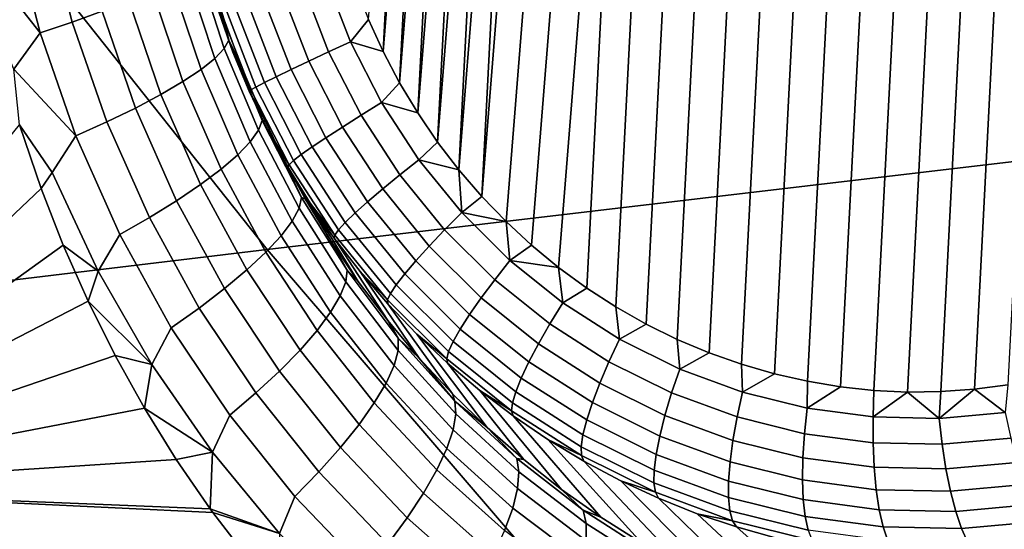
# Model space of a CAD drawing. Header units: metres. Extents: x -240 to 45, y -77 to 27.
# Tile 72 of 256: x -218.243 to -217.189, y -13.904 to -13.359. Entities that reach past the tile are written whole.
import ezdxf

# ---------------------------------------------------------------- set-up
doc = ezdxf.new("R2010")
doc.units = ezdxf.units.M
doc.layers.add('solid_102011X2', color=7, linetype='CONTINUOUS')

msp = doc.modelspace()

# ---------------------------------------------------------------- linework, layer by layer
at = {"layer": 'solid_102011X2'}
for points in [[(-217.435211, -13.73772, 271.437317), (-217.370026, -12.472116, 271.306641), (-217.334045, -12.469593, 271.29718), (-217.399765, -13.745761, 271.428955)], [(-217.399765, -13.745761, 271.428955), (-217.334045, -12.469593, 271.29718), (-217.298233, -12.469189, 271.287964), (-217.364273, -13.751673, 271.42038)], [(-217.298233, -12.469189, 271.287964), (-217.262527, -12.470911, 271.278961), (-217.328659, -13.755458, 271.411591), (-217.364273, -13.751673, 271.42038)], [(-217.505005, -13.715271, 271.453186), (-217.441589, -12.483645, 271.325989), (-217.405899, -12.476795, 271.316254), (-217.470306, -13.727558, 271.445404)], [(-217.470306, -13.727558, 271.445404), (-217.405899, -12.476795, 271.316254), (-217.370026, -12.472116, 271.306641), (-217.435211, -13.73772, 271.437317)], [(-217.262527, -12.470911, 271.278961), (-217.226913, -12.474697, 271.270172), (-217.292953, -13.757181, 271.402618), (-217.328659, -13.755458, 271.411591)], [(-217.191422, -12.480609, 271.261627), (-217.257141, -13.756777, 271.393402), (-217.292953, -13.757181, 271.402618), (-217.226913, -12.474697, 271.270172)], [(-217.155975, -12.48865, 271.253265), (-217.221161, -13.754253, 271.383942), (-217.257141, -13.756777, 271.393402), (-217.191422, -12.480609, 271.261627)], [(-217.539032, -13.700927, 271.460602), (-217.476807, -12.492641, 271.335846), (-217.441589, -12.483645, 271.325989), (-217.505005, -13.715271, 271.453186)], [(-217.12088, -12.498811, 271.245178), (-217.185287, -13.749575, 271.374329), (-217.221161, -13.754253, 271.383942), (-217.155975, -12.48865, 271.253265)], [(-217.572342, -13.684532, 271.467682), (-217.511536, -12.503782, 271.345734), (-217.476807, -12.492641, 271.335846), (-217.539032, -13.700927, 271.460602)], [(-217.60466, -13.666211, 271.474304), (-217.545486, -12.516987, 271.355621), (-217.511536, -12.503782, 271.345734), (-217.572342, -13.684532, 271.467682)], [(-217.635956, -13.645981, 271.480499), (-217.578613, -12.532241, 271.365509), (-217.545486, -12.516987, 271.355621), (-217.60466, -13.666211, 271.474304)], [(-217.694824, -13.600272, 271.491455), (-217.610687, -12.54943, 271.375275), (-217.578613, -12.532241, 271.365509), (-217.666016, -13.623994, 271.486237)], [(-217.635956, -13.645981, 271.480499), (-217.666016, -13.623994, 271.486237), (-217.578613, -12.532241, 271.365509)], [(-217.722229, -13.574929, 271.496216), (-217.641693, -12.568534, 271.384949), (-217.610687, -12.54943, 271.375275), (-217.694824, -13.600272, 271.491455)], [(-217.748199, -13.548013, 271.500458), (-217.671494, -12.589459, 271.39447), (-217.641693, -12.568534, 271.384949), (-217.722229, -13.574929, 271.496216)], [(-217.748199, -13.548013, 271.500458), (-217.700027, -12.612166, 271.403809), (-217.671494, -12.589459, 271.39447)], [(-217.772659, -13.519608, 271.50415), (-217.727188, -12.636584, 271.412964), (-217.700027, -12.612166, 271.403809)], [(-217.748199, -13.548013, 271.500458), (-217.772659, -13.519608, 271.50415), (-217.700027, -12.612166, 271.403809)], [(-217.795486, -13.48982, 271.507324), (-217.752899, -12.662623, 271.421906), (-217.727188, -12.636584, 271.412964)], [(-217.772659, -13.519608, 271.50415), (-217.795486, -13.48982, 271.507324), (-217.727188, -12.636584, 271.412964)], [(-217.81665, -13.458715, 271.509949), (-217.777084, -12.690226, 271.430603), (-217.752899, -12.662623, 271.421906)], [(-217.795486, -13.48982, 271.507324), (-217.81665, -13.458715, 271.509949), (-217.752899, -12.662623, 271.421906)], [(-217.836029, -13.42646, 271.511993), (-217.799622, -12.719244, 271.438965), (-217.777084, -12.690226, 271.430603)], [(-217.81665, -13.458715, 271.509949), (-217.836029, -13.42646, 271.511993), (-217.777084, -12.690226, 271.430603)], [(-217.853592, -13.393105, 271.513489), (-217.82045, -12.749636, 271.447052), (-217.799622, -12.719244, 271.438965)], [(-217.836029, -13.42646, 271.511993), (-217.853592, -13.393105, 271.513489), (-217.799622, -12.719244, 271.438965)], [(-217.853592, -13.393105, 271.513489), (-217.869217, -13.358844, 271.514435), (-217.82045, -12.749636, 271.447052)], [(-217.014374, -12.898361, 302.081207), (-218.414001, -13.05539, 300.423035), (-217.977844, -13.604796, 300.116638), (-216.585831, -13.440899, 301.775146)], [(-218.414001, -13.05539, 300.423035), (-219.802246, -13.214212, 298.753876), (-219.358139, -13.770523, 298.447479), (-217.977844, -13.604796, 300.116638)], [(-218.181473, -13.242364, 272.870758), (-218.154343, -13.349841, 272.854309), (-218.186188, -13.361501, 272.875763), (-218.21434, -13.250667, 272.892212)], [(-218.249832, -13.258917, 272.909027), (-218.220688, -13.37318, 272.892578), (-218.280579, -13.297219, 272.917053)], [(-218.21434, -13.250667, 272.892212), (-218.186188, -13.361501, 272.875763), (-218.220688, -13.37318, 272.892578), (-218.249832, -13.258917, 272.909027)], [(-218.046936, -13.291489, 272.654175), (-218.018616, -13.380839, 272.63501), (-218.023682, -13.389852, 272.673798), (-218.05307, -13.298918, 272.693115)], [(-218.018616, -13.380839, 272.63501), (-218.046936, -13.291489, 272.654175), (-218.039322, -13.309299, 272.610199), (-218.02359, -13.359181, 272.599365)], [(-218.220688, -13.37318, 272.892578), (-218.248703, -13.412001, 272.899994), (-218.274841, -13.350621, 272.911621), (-218.280579, -13.297219, 272.917053)], [(-218.05307, -13.298918, 272.693115), (-218.023682, -13.389852, 272.673798), (-218.033722, -13.400379, 272.711182), (-218.06427, -13.307487, 272.730682)], [(-218.06427, -13.307487, 272.730682), (-218.033722, -13.400379, 272.711182), (-218.048538, -13.412234, 272.746552), (-218.080322, -13.31704, 272.766205)], [(-218.02359, -13.359181, 272.599365), (-218.039322, -13.309299, 272.610199), (-218.042618, -13.307191, 271.707825), (-218.029617, -13.350771, 271.708405)], [(-218.080322, -13.31704, 272.766205), (-218.048538, -13.412234, 272.746552), (-218.067871, -13.425204, 272.779236), (-218.100937, -13.32741, 272.799011)], [(-217.933334, -13.403418, 271.55423), (-217.961807, -13.329579, 271.554871), (-217.939407, -13.322364, 271.537781), (-217.911987, -13.393455, 271.53714)], [(-217.911987, -13.393455, 271.53714), (-217.939407, -13.322364, 271.537781), (-217.914886, -13.314435, 271.524292), (-217.888565, -13.382656, 271.523682)], [(-217.888565, -13.382656, 271.523682), (-217.914886, -13.314435, 271.524292), (-217.882919, -13.32371, 271.514771), (-217.869217, -13.358844, 271.514435)], [(-218.100937, -13.32741, 272.799011), (-218.067871, -13.425204, 272.779236), (-218.091385, -13.439057, 272.808655), (-218.125763, -13.338409, 272.828552)], [(-217.952164, -13.412334, 271.574524), (-217.981628, -13.335929, 271.575195), (-217.961807, -13.329579, 271.554871), (-217.933334, -13.403418, 271.55423)], [(-218.125763, -13.338409, 272.828552), (-218.091385, -13.439057, 272.808655), (-218.118637, -13.453546, 272.83429), (-218.154343, -13.349841, 272.854309)], [(-217.980743, -13.426299, 271.623077), (-218.011902, -13.345512, 271.623779), (-217.998444, -13.341277, 271.598328), (-217.968079, -13.420015, 271.597626)], [(-217.968079, -13.420015, 271.597626), (-217.998444, -13.341277, 271.598328), (-217.981628, -13.335929, 271.575195), (-217.952164, -13.412334, 271.574524)], [(-218.154343, -13.349841, 272.854309), (-218.118637, -13.453546, 272.83429), (-218.149155, -13.46841, 272.855682), (-218.186188, -13.361501, 272.875763)], [(-218.027649, -13.350309, 271.679413), (-217.9953, -13.434174, 271.67868), (-218.014374, -13.393616, 271.708374), (-218.029617, -13.350771, 271.708405)], [(-218.005493, -13.408395, 272.587524), (-218.02359, -13.359181, 272.599365), (-218.029617, -13.350771, 271.708405), (-218.014374, -13.393616, 271.708374)], [(-217.9953, -13.434174, 271.67868), (-218.027649, -13.350309, 271.679413), (-218.021698, -13.348545, 271.651001), (-217.989883, -13.431052, 271.650269)], [(-217.989883, -13.431052, 271.650269), (-218.021698, -13.348545, 271.651001), (-218.011902, -13.345512, 271.623779), (-217.980743, -13.426299, 271.623077)], [(-218.186188, -13.361501, 272.875763), (-218.149155, -13.46841, 272.855682), (-218.182388, -13.483384, 272.872437), (-218.220688, -13.37318, 272.892578)], [(-218.018616, -13.380839, 272.63501), (-218.02359, -13.359181, 272.599365), (-218.005493, -13.408395, 272.587524)], [(-217.888565, -13.382656, 271.523682), (-217.869217, -13.358844, 271.514435), (-217.853592, -13.393105, 271.513489)], [(-218.220688, -13.37318, 272.892578), (-218.182388, -13.483384, 272.872437), (-218.248703, -13.412001, 272.899994)], [(-218.018616, -13.380839, 272.63501), (-217.9832, -13.466895, 272.613007), (-217.987106, -13.477278, 272.651581), (-218.023682, -13.389852, 272.673798)], [(-217.9832, -13.466895, 272.613007), (-218.018616, -13.380839, 272.63501), (-218.005493, -13.408395, 272.587524), (-217.985031, -13.456774, 272.574738)], [(-217.877319, -13.461251, 271.534363), (-217.911987, -13.393455, 271.53714), (-217.888565, -13.382656, 271.523682), (-217.855301, -13.447716, 271.521027)], [(-217.855301, -13.447716, 271.521027), (-217.888565, -13.382656, 271.523682), (-217.853592, -13.393105, 271.513489), (-217.836029, -13.42646, 271.511993)], [(-218.023682, -13.389852, 272.673798), (-217.987106, -13.477278, 272.651581), (-217.99585, -13.489548, 272.688782), (-218.033722, -13.400379, 272.711182)], [(-217.985031, -13.456774, 272.574738), (-218.005493, -13.408395, 272.587524), (-218.014374, -13.393616, 271.708374), (-217.996902, -13.435599, 271.707672)], [(-217.9953, -13.434174, 271.67868), (-217.996902, -13.435599, 271.707672), (-218.014374, -13.393616, 271.708374)], [(-217.897324, -13.473834, 271.551331), (-217.933334, -13.403418, 271.55423), (-217.911987, -13.393455, 271.53714), (-217.877319, -13.461251, 271.534363)], [(-218.033722, -13.400379, 272.711182), (-217.99585, -13.489548, 272.688782), (-218.009262, -13.503488, 272.723938), (-218.048538, -13.412234, 272.746552)], [(-217.914902, -13.485199, 271.571533), (-217.952164, -13.412334, 271.574524), (-217.933334, -13.403418, 271.55423), (-217.897324, -13.473834, 271.551331)], [(-218.182388, -13.483384, 272.872437), (-218.207825, -13.52255, 272.879364), (-218.242645, -13.471354, 272.89325), (-218.248703, -13.412001, 272.899994)], [(-218.048538, -13.412234, 272.746552), (-218.009262, -13.503488, 272.723938), (-218.027115, -13.518846, 272.756409), (-218.067871, -13.425204, 272.779236)], [(-217.929672, -13.495105, 271.594543), (-217.968079, -13.420015, 271.597626), (-217.952164, -13.412334, 271.574524), (-217.914902, -13.485199, 271.571533)], [(-218.067871, -13.425204, 272.779236), (-218.027115, -13.518846, 272.756409), (-218.049088, -13.535349, 272.785645), (-218.091385, -13.439057, 272.808655)], [(-217.949646, -13.509736, 271.647034), (-217.989883, -13.431052, 271.650269), (-217.980743, -13.426299, 271.623077), (-217.941345, -13.503342, 271.619904)], [(-217.941345, -13.503342, 271.619904), (-217.980743, -13.426299, 271.623077), (-217.968079, -13.420015, 271.597626), (-217.929672, -13.495105, 271.594543)], [(-217.855301, -13.447716, 271.521027), (-217.836029, -13.42646, 271.511993), (-217.81665, -13.458715, 271.509949)], [(-218.091385, -13.439057, 272.808655), (-218.049088, -13.535349, 272.785645), (-218.074783, -13.552702, 272.811127), (-218.118637, -13.453546, 272.83429)], [(-217.9953, -13.434174, 271.67868), (-217.954407, -13.514153, 271.675415), (-217.977264, -13.476601, 271.706329), (-217.996902, -13.435599, 271.707672)], [(-217.962219, -13.504177, 272.561066), (-217.985031, -13.456774, 272.574738), (-217.996902, -13.435599, 271.707672), (-217.977264, -13.476601, 271.706329)], [(-217.954407, -13.514153, 271.675415), (-217.9953, -13.434174, 271.67868), (-217.989883, -13.431052, 271.650269), (-217.949646, -13.509736, 271.647034)], [(-216.585831, -13.440899, 301.775146), (-217.977844, -13.604796, 300.116638), (-217.524002, -14.133403, 299.797791), (-216.139908, -13.962854, 301.456696)], [(-217.8358, -13.524959, 271.52948), (-217.877319, -13.461251, 271.534363), (-217.855301, -13.447716, 271.521027), (-217.81546, -13.508851, 271.516296)], [(-217.81546, -13.508851, 271.516296), (-217.855301, -13.447716, 271.521027), (-217.81665, -13.458715, 271.509949), (-217.795486, -13.48982, 271.507324)], [(-218.118637, -13.453546, 272.83429), (-218.074783, -13.552702, 272.811127), (-218.103729, -13.570593, 272.832367), (-218.149155, -13.46841, 272.855682)], [(-217.9832, -13.466895, 272.613007), (-217.985031, -13.456774, 272.574738), (-217.962219, -13.504177, 272.561066)], [(-218.242645, -13.471354, 272.89325), (-218.219604, -13.539433, 272.88089), (-218.55864, -13.861032, 272.916779)], [(-218.207825, -13.52255, 272.879364), (-218.219604, -13.539433, 272.88089), (-218.242645, -13.471354, 272.89325)], [(-218.149155, -13.46841, 272.855682), (-218.103729, -13.570593, 272.832367), (-218.135437, -13.588704, 272.848999), (-218.182388, -13.483384, 272.872437)], [(-217.9832, -13.466895, 272.613007), (-217.940994, -13.54906, 272.588531), (-217.943665, -13.560595, 272.626892), (-217.987106, -13.477278, 272.651581)], [(-217.9832, -13.466895, 272.613007), (-217.962219, -13.504177, 272.561066), (-217.940994, -13.54906, 272.588531)], [(-217.854202, -13.540004, 271.546234), (-217.897324, -13.473834, 271.551331), (-217.877319, -13.461251, 271.534363), (-217.8358, -13.524959, 271.52948)], [(-217.987106, -13.477278, 272.651581), (-217.943665, -13.560595, 272.626892), (-217.951004, -13.574384, 272.663849), (-217.99585, -13.489548, 272.688782)], [(-217.937134, -13.550419, 272.546631), (-217.962219, -13.504177, 272.561066), (-217.977264, -13.476601, 271.706329), (-217.955536, -13.516497, 271.704346)], [(-217.954407, -13.514153, 271.675415), (-217.955536, -13.516497, 271.704346), (-217.977264, -13.476601, 271.706329)], [(-217.870285, -13.553669, 271.566254), (-217.914902, -13.485199, 271.571533), (-217.897324, -13.473834, 271.551331), (-217.854202, -13.540004, 271.546234)], [(-218.182388, -13.483384, 272.872437), (-218.135437, -13.588704, 272.848999), (-218.158417, -13.628078, 272.855591), (-218.207825, -13.52255, 272.879364)], [(-217.99585, -13.489548, 272.688782), (-217.951004, -13.574384, 272.663849), (-217.962891, -13.59018, 272.698761), (-218.009262, -13.503488, 272.723938)], [(-217.883698, -13.565664, 271.589142), (-217.929672, -13.495105, 271.594543), (-217.914902, -13.485199, 271.571533), (-217.870285, -13.553669, 271.566254)], [(-217.81546, -13.508851, 271.516296), (-217.795486, -13.48982, 271.507324), (-217.772659, -13.519608, 271.50415)], [(-217.894165, -13.575738, 271.614319), (-217.941345, -13.503342, 271.619904), (-217.929672, -13.495105, 271.594543), (-217.883698, -13.565664, 271.589142)], [(-218.009262, -13.503488, 272.723938), (-217.962891, -13.59018, 272.698761), (-217.979095, -13.607703, 272.731018), (-218.027115, -13.518846, 272.756409)], [(-217.940994, -13.54906, 272.588531), (-217.962219, -13.504177, 272.561066), (-217.937134, -13.550419, 272.546631)], [(-217.905426, -13.589307, 271.669617), (-217.954407, -13.514153, 271.675415), (-217.949646, -13.509736, 271.647034), (-217.901459, -13.583674, 271.641357)], [(-217.901459, -13.583674, 271.641357), (-217.949646, -13.509736, 271.647034), (-217.941345, -13.503342, 271.619904), (-217.894165, -13.575738, 271.614319)], [(-217.787918, -13.583829, 271.522491), (-217.8358, -13.524959, 271.52948), (-217.81546, -13.508851, 271.516296), (-217.769516, -13.565346, 271.509613)], [(-217.769516, -13.565346, 271.509613), (-217.81546, -13.508851, 271.516296), (-217.772659, -13.519608, 271.50415)], [(-218.207825, -13.52255, 272.879364), (-218.158417, -13.628078, 272.855591), (-218.195816, -13.600274, 272.868591), (-218.219604, -13.539433, 272.88089)], [(-218.027115, -13.518846, 272.756409), (-217.979095, -13.607703, 272.731018), (-217.999344, -13.626638, 272.76004), (-218.049088, -13.535349, 272.785645)], [(-217.954407, -13.514153, 271.675415), (-217.905426, -13.589307, 271.669617), (-217.931747, -13.555173, 271.701721), (-217.955536, -13.516497, 271.704346)], [(-217.880295, -13.638831, 272.515656), (-217.90979, -13.595361, 272.531433), (-217.955536, -13.516497, 271.704346), (-217.931747, -13.555173, 271.701721)], [(-217.90979, -13.595361, 272.531433), (-217.937134, -13.550419, 272.546631), (-217.955536, -13.516497, 271.704346)], [(-217.769516, -13.565346, 271.509613), (-217.772659, -13.519608, 271.50415), (-217.748199, -13.548013, 271.500458)], [(-217.804474, -13.60115, 271.539001), (-217.854202, -13.540004, 271.546234), (-217.8358, -13.524959, 271.52948), (-217.787918, -13.583829, 271.522491)], [(-218.219604, -13.539433, 272.88089), (-218.195816, -13.600274, 272.868591), (-218.55864, -13.861032, 272.916779)], [(-218.049088, -13.535349, 272.785645), (-217.999344, -13.626638, 272.76004), (-218.023254, -13.646646, 272.785278), (-218.074783, -13.552702, 272.811127)], [(-217.818832, -13.61694, 271.558777), (-217.870285, -13.553669, 271.566254), (-217.854202, -13.540004, 271.546234), (-217.804474, -13.60115, 271.539001)], [(-218.074783, -13.552702, 272.811127), (-218.023254, -13.646646, 272.785278), (-218.05043, -13.667371, 272.806305), (-218.103729, -13.570593, 272.832367)], [(-217.940994, -13.54906, 272.588531), (-217.892303, -13.626791, 272.562012), (-217.893707, -13.639263, 272.600128), (-217.943665, -13.560595, 272.626892)], [(-217.892303, -13.626791, 272.562012), (-217.940994, -13.54906, 272.588531), (-217.937134, -13.550419, 272.546631), (-217.90979, -13.595361, 272.531433)], [(-217.848694, -13.680703, 272.499298), (-217.880295, -13.638831, 272.515656), (-217.931747, -13.555173, 271.701721), (-217.905991, -13.592515, 271.698486)], [(-217.905426, -13.589307, 271.669617), (-217.905991, -13.592515, 271.698486), (-217.931747, -13.555173, 271.701721)], [(-217.830673, -13.630868, 271.581421), (-217.883698, -13.565664, 271.589142), (-217.870285, -13.553669, 271.566254), (-217.818832, -13.61694, 271.558777)], [(-217.769516, -13.565346, 271.509613), (-217.748199, -13.548013, 271.500458), (-217.722229, -13.574929, 271.496216)], [(-217.943665, -13.560595, 272.626892), (-217.893707, -13.639263, 272.600128), (-217.899597, -13.654348, 272.636841), (-217.951004, -13.574384, 272.663849)], [(-217.839767, -13.642637, 271.606415), (-217.894165, -13.575738, 271.614319), (-217.883698, -13.565664, 271.589142), (-217.830673, -13.630868, 271.581421)], [(-217.734253, -13.637174, 271.51355), (-217.787918, -13.583829, 271.522491), (-217.769516, -13.565346, 271.509613), (-217.718018, -13.616536, 271.501038)], [(-217.718018, -13.616536, 271.501038), (-217.769516, -13.565346, 271.509613), (-217.722229, -13.574929, 271.496216)], [(-218.103729, -13.570593, 272.832367), (-218.05043, -13.667371, 272.806305), (-218.080353, -13.688439, 272.822754), (-218.135437, -13.588704, 272.848999)], [(-217.951004, -13.574384, 272.663849), (-217.899597, -13.654348, 272.636841), (-217.909851, -13.671776, 272.671509), (-217.962891, -13.59018, 272.698761)], [(-217.845901, -13.651999, 271.63327), (-217.901459, -13.583674, 271.641357), (-217.894165, -13.575738, 271.614319), (-217.839767, -13.642637, 271.606415)], [(-217.718018, -13.616536, 271.501038), (-217.722229, -13.574929, 271.496216), (-217.694824, -13.600272, 271.491455)], [(-217.848953, -13.658755, 271.661407), (-217.905426, -13.589307, 271.669617), (-217.901459, -13.583674, 271.641357), (-217.845901, -13.651999, 271.63327)], [(-217.748734, -13.656556, 271.529724), (-217.804474, -13.60115, 271.539001), (-217.787918, -13.583829, 271.522491), (-217.734253, -13.637174, 271.51355)], [(-218.135437, -13.588704, 272.848999), (-218.080353, -13.688439, 272.822754), (-218.101028, -13.727932, 272.829102), (-218.158417, -13.628078, 272.855591)], [(-217.962891, -13.59018, 272.698761), (-217.909851, -13.671776, 272.671509), (-217.924286, -13.691234, 272.703491), (-217.979095, -13.607703, 272.731018)], [(-217.892303, -13.626791, 272.562012), (-217.90979, -13.595361, 272.531433), (-217.880295, -13.638831, 272.515656)], [(-217.905426, -13.589307, 271.669617), (-217.848953, -13.658755, 271.661407), (-217.878342, -13.628412, 271.694641), (-217.905991, -13.592515, 271.698486)], [(-217.815094, -13.720816, 272.482544), (-217.848694, -13.680703, 272.499298), (-217.905991, -13.592515, 271.698486), (-217.878342, -13.628412, 271.694641)], [(-217.977844, -13.604796, 300.116638), (-219.358139, -13.770523, 298.447479), (-218.896011, -14.305807, 298.128632), (-217.524002, -14.133403, 299.797791)], [(-218.195816, -13.600274, 272.868591), (-218.169357, -13.659876, 272.855316), (-218.55864, -13.861032, 272.916779)], [(-218.158417, -13.628078, 272.855591), (-218.169357, -13.659876, 272.855316), (-218.195816, -13.600274, 272.868591)], [(-217.979095, -13.607703, 272.731018), (-217.924286, -13.691234, 272.703491), (-217.942642, -13.712374, 272.732239), (-217.999344, -13.626638, 272.76004)], [(-217.761154, -13.674273, 271.549164), (-217.818832, -13.61694, 271.558777), (-217.804474, -13.60115, 271.539001), (-217.748734, -13.656556, 271.529724)], [(-217.718018, -13.616536, 271.501038), (-217.694824, -13.600272, 271.491455), (-217.666016, -13.623994, 271.486237)], [(-217.771225, -13.689951, 271.571503), (-217.830673, -13.630868, 271.581421), (-217.818832, -13.61694, 271.558777), (-217.761154, -13.674273, 271.549164)], [(-217.675415, -13.684366, 271.502716), (-217.734253, -13.637174, 271.51355), (-217.718018, -13.616536, 271.501038), (-217.66156, -13.661824, 271.490631)], [(-217.66156, -13.661824, 271.490631), (-217.718018, -13.616536, 271.501038), (-217.666016, -13.623994, 271.486237)], [(-218.158417, -13.628078, 272.855591), (-218.101028, -13.727932, 272.829102), (-218.169357, -13.659876, 272.855316)], [(-217.999344, -13.626638, 272.76004), (-217.942642, -13.712374, 272.732239), (-217.964615, -13.734818, 272.757202), (-218.023254, -13.646646, 272.785278)], [(-217.892303, -13.626791, 272.562012), (-217.837479, -13.699557, 272.533875), (-217.837616, -13.712766, 272.571747), (-217.893707, -13.639263, 272.600128)], [(-217.837479, -13.699557, 272.533875), (-217.892303, -13.626791, 272.562012), (-217.880295, -13.638831, 272.515656), (-217.848694, -13.680703, 272.499298)], [(-217.779587, -13.759061, 272.465424), (-217.815094, -13.720816, 272.482544), (-217.878342, -13.628412, 271.694641), (-217.848862, -13.662762, 271.690186)], [(-217.848953, -13.658755, 271.661407), (-217.848862, -13.662762, 271.690186), (-217.878342, -13.628412, 271.694641)], [(-217.66156, -13.661824, 271.490631), (-217.666016, -13.623994, 271.486237), (-217.635956, -13.645981, 271.480499)], [(-217.893707, -13.639263, 272.600128), (-217.837616, -13.712766, 272.571747), (-217.84201, -13.728931, 272.608215), (-217.899597, -13.654348, 272.636841)], [(-217.778778, -13.703258, 271.596252), (-217.839767, -13.642637, 271.606415), (-217.830673, -13.630868, 271.581421), (-217.771225, -13.689951, 271.571503)], [(-217.687622, -13.705572, 271.518463), (-217.748734, -13.656556, 271.529724), (-217.734253, -13.637174, 271.51355), (-217.675415, -13.684366, 271.502716)], [(-218.023254, -13.646646, 272.785278), (-217.964615, -13.734818, 272.757202), (-217.989792, -13.758165, 272.777985), (-218.05043, -13.667371, 272.806305)], [(-217.783615, -13.713911, 271.622894), (-217.845901, -13.651999, 271.63327), (-217.839767, -13.642637, 271.606415), (-217.778778, -13.703258, 271.596252)], [(-217.6008, -13.700677, 271.478577), (-217.66156, -13.661824, 271.490631), (-217.635956, -13.645981, 271.480499), (-217.60466, -13.666211, 271.474304)], [(-218.169357, -13.659876, 272.855316), (-218.140381, -13.717978, 272.841187), (-218.55864, -13.861032, 272.916779)], [(-218.101028, -13.727932, 272.829102), (-218.140381, -13.717978, 272.841187), (-218.169357, -13.659876, 272.855316)], [(-217.899597, -13.654348, 272.636841), (-217.84201, -13.728931, 272.608215), (-217.850555, -13.747764, 272.642609), (-217.909851, -13.671776, 272.671509)], [(-217.785645, -13.721685, 271.650848), (-217.848953, -13.658755, 271.661407), (-217.845901, -13.651999, 271.63327), (-217.783615, -13.713911, 271.622894)], [(-217.848953, -13.658755, 271.661407), (-217.785645, -13.721685, 271.650848), (-217.817673, -13.695461, 271.68512), (-217.848862, -13.662762, 271.690186)], [(-217.697906, -13.724994, 271.537537), (-217.761154, -13.674273, 271.549164), (-217.748734, -13.656556, 271.529724), (-217.687622, -13.705572, 271.518463)], [(-218.05043, -13.667371, 272.806305), (-217.989792, -13.758165, 272.777985), (-218.017715, -13.781998, 272.794159), (-218.080353, -13.688439, 272.822754)], [(-217.742294, -13.7953, 272.44809), (-217.779587, -13.759061, 272.465424), (-217.848862, -13.662762, 271.690186), (-217.817673, -13.695461, 271.68512)], [(-217.612106, -13.724854, 271.490143), (-217.675415, -13.684366, 271.502716), (-217.66156, -13.661824, 271.490631), (-217.6008, -13.700677, 271.478577)], [(-217.6008, -13.700677, 271.478577), (-217.60466, -13.666211, 271.474304), (-217.572342, -13.684532, 271.467682)], [(-217.909851, -13.671776, 272.671509), (-217.850555, -13.747764, 272.642609), (-217.863129, -13.768927, 272.674286), (-217.924286, -13.691234, 272.703491)], [(-217.837479, -13.699557, 272.533875), (-217.848694, -13.680703, 272.499298), (-217.815094, -13.720816, 272.482544)], [(-217.70607, -13.74222, 271.559509), (-217.771225, -13.689951, 271.571503), (-217.761154, -13.674273, 271.549164), (-217.697906, -13.724994, 271.537537)], [(-218.080353, -13.688439, 272.822754), (-218.017715, -13.781998, 272.794159), (-218.036209, -13.821541, 272.800385), (-218.101028, -13.727932, 272.829102)], [(-217.924286, -13.691234, 272.703491), (-217.863129, -13.768927, 272.674286), (-217.879486, -13.792042, 272.702728), (-217.942642, -13.712374, 272.732239)], [(-217.711914, -13.756886, 271.583954), (-217.778778, -13.703258, 271.596252), (-217.771225, -13.689951, 271.571503), (-217.70607, -13.74222, 271.559509)], [(-217.621872, -13.747624, 271.505402), (-217.687622, -13.705572, 271.518463), (-217.675415, -13.684366, 271.502716), (-217.612106, -13.724854, 271.490143)], [(-217.536453, -13.73264, 271.464966), (-217.6008, -13.700677, 271.478577), (-217.572342, -13.684532, 271.467682), (-217.539032, -13.700927, 271.460602)], [(-217.837479, -13.699557, 272.533875), (-217.776855, -13.76689, 272.504517), (-217.775772, -13.780649, 272.542206), (-217.837616, -13.712766, 272.571747)], [(-217.837479, -13.699557, 272.533875), (-217.815094, -13.720816, 272.482544), (-217.776855, -13.76689, 272.504517)], [(-217.703308, -13.82945, 272.430573), (-217.742294, -13.7953, 272.44809), (-217.817673, -13.695461, 271.68512), (-217.784821, -13.726416, 271.679504)], [(-217.785645, -13.721685, 271.650848), (-217.784821, -13.726416, 271.679504), (-217.817673, -13.695461, 271.68512)], [(-217.545059, -13.758162, 271.475952), (-217.612106, -13.724854, 271.490143), (-217.6008, -13.700677, 271.478577), (-217.536453, -13.73264, 271.464966)], [(-217.536453, -13.73264, 271.464966), (-217.539032, -13.700927, 271.460602), (-217.505005, -13.715271, 271.453186)], [(-217.942642, -13.712374, 272.732239), (-217.879486, -13.792042, 272.702728), (-217.899353, -13.816694, 272.727386), (-217.964615, -13.734818, 272.757202)], [(-217.837616, -13.712766, 272.571747), (-217.775772, -13.780649, 272.542206), (-217.778671, -13.797692, 272.5784), (-217.84201, -13.728931, 272.608215)], [(-217.715317, -13.768682, 271.610321), (-217.783615, -13.713911, 271.622894), (-217.778778, -13.703258, 271.596252), (-217.711914, -13.756886, 271.583954)], [(-217.629868, -13.768509, 271.524017), (-217.697906, -13.724994, 271.537537), (-217.687622, -13.705572, 271.518463), (-217.621872, -13.747624, 271.505402)], [(-218.140381, -13.717978, 272.841187), (-218.108856, -13.774546, 272.826263), (-218.55864, -13.861032, 272.916779)], [(-218.101028, -13.727932, 272.829102), (-218.108856, -13.774546, 272.826263), (-218.140381, -13.717978, 272.841187)], [(-217.776855, -13.76689, 272.504517), (-217.815094, -13.720816, 272.482544), (-217.779587, -13.759061, 272.465424)], [(-217.716232, -13.777358, 271.638062), (-217.785645, -13.721685, 271.650848), (-217.783615, -13.713911, 271.622894), (-217.715317, -13.768682, 271.610321)], [(-217.785645, -13.721685, 271.650848), (-217.716232, -13.777358, 271.638062), (-217.750443, -13.755533, 271.673309), (-217.784821, -13.726416, 271.679504)], [(-217.469284, -13.757339, 271.449982), (-217.536453, -13.73264, 271.464966), (-217.505005, -13.715271, 271.453186), (-217.470306, -13.727558, 271.445404)], [(-218.101028, -13.727932, 272.829102), (-218.036209, -13.821541, 272.800385), (-218.108856, -13.774546, 272.826263)], [(-217.84201, -13.728931, 272.608215), (-217.778671, -13.797692, 272.5784), (-217.785492, -13.817716, 272.612518), (-217.850555, -13.747764, 272.642609)], [(-217.66275, -13.861409, 272.413086), (-217.703308, -13.82945, 272.430573), (-217.784821, -13.726416, 271.679504), (-217.750443, -13.755533, 271.673309)], [(-217.635941, -13.787064, 271.545563), (-217.70607, -13.74222, 271.559509), (-217.697906, -13.724994, 271.537537), (-217.629868, -13.768509, 271.524017)], [(-217.552231, -13.78222, 271.490662), (-217.621872, -13.747624, 271.505402), (-217.612106, -13.724854, 271.490143), (-217.545059, -13.758162, 271.475952)], [(-217.475052, -13.783899, 271.460327), (-217.545059, -13.758162, 271.475952), (-217.536453, -13.73264, 271.464966), (-217.469284, -13.757339, 271.449982)], [(-217.469284, -13.757339, 271.449982), (-217.470306, -13.727558, 271.445404), (-217.435211, -13.73772, 271.437317)], [(-217.964615, -13.734818, 272.757202), (-217.899353, -13.816694, 272.727386), (-217.922348, -13.842445, 272.747833), (-217.989792, -13.758165, 272.777985)], [(-217.639969, -13.802896, 271.569641), (-217.711914, -13.756886, 271.583954), (-217.70607, -13.74222, 271.559509), (-217.635941, -13.787064, 271.545563)], [(-217.40007, -13.774484, 271.433777), (-217.469284, -13.757339, 271.449982), (-217.435211, -13.73772, 271.437317), (-217.399765, -13.745761, 271.428955)], [(-217.850555, -13.747764, 272.642609), (-217.785492, -13.817716, 272.612518), (-217.796127, -13.84036, 272.64389), (-217.863129, -13.768927, 272.674286)], [(-217.620743, -13.891112, 272.395569), (-217.66275, -13.861409, 272.413086), (-217.750443, -13.755533, 271.673309), (-217.714615, -13.782728, 271.666595)], [(-217.716232, -13.777358, 271.638062), (-217.714615, -13.782728, 271.666595), (-217.750443, -13.755533, 271.673309)], [(-217.5578, -13.804307, 271.508759), (-217.629868, -13.768509, 271.524017), (-217.621872, -13.747624, 271.505402), (-217.552231, -13.78222, 271.490662)], [(-217.40007, -13.774484, 271.433777), (-217.399765, -13.745761, 271.428955), (-217.364273, -13.751673, 271.42038)], [(-217.32962, -13.783873, 271.416565), (-217.40007, -13.774484, 271.433777), (-217.364273, -13.751673, 271.42038), (-217.328659, -13.755458, 271.411591)], [(-217.32962, -13.783873, 271.416565), (-217.328659, -13.755458, 271.411591), (-217.292953, -13.757181, 271.402618)], [(-217.258774, -13.785396, 271.39856), (-217.257141, -13.756777, 271.393402), (-217.221161, -13.754253, 271.383942)], [(-217.188339, -13.779037, 271.379913), (-217.258774, -13.785396, 271.39856), (-217.221161, -13.754253, 271.383942)], [(-217.188339, -13.779037, 271.379913), (-217.221161, -13.754253, 271.383942), (-217.185287, -13.749575, 271.374329)], [(-217.989792, -13.758165, 272.777985), (-217.922348, -13.842445, 272.747833), (-217.948074, -13.868832, 272.763702), (-218.017715, -13.781998, 272.794159)], [(-217.776855, -13.76689, 272.504517), (-217.779587, -13.759061, 272.465424), (-217.742294, -13.7953, 272.44809)], [(-217.641846, -13.815672, 271.595703), (-217.715317, -13.768682, 271.610321), (-217.711914, -13.756886, 271.583954), (-217.639969, -13.802896, 271.569641)], [(-217.479523, -13.808952, 271.474426), (-217.552231, -13.78222, 271.490662), (-217.545059, -13.758162, 271.475952), (-217.475052, -13.783899, 271.460327)], [(-217.402939, -13.801764, 271.443451), (-217.475052, -13.783899, 271.460327), (-217.469284, -13.757339, 271.449982), (-217.40007, -13.774484, 271.433777)], [(-217.258774, -13.785396, 271.39856), (-217.32962, -13.783873, 271.416565), (-217.292953, -13.757181, 271.402618)], [(-217.258774, -13.785396, 271.39856), (-217.292953, -13.757181, 271.402618), (-217.257141, -13.756777, 271.393402)], [(-218.108856, -13.774546, 272.826263), (-218.074936, -13.82932, 272.810638), (-218.55864, -13.861032, 272.916779)], [(-218.036209, -13.821541, 272.800385), (-218.074936, -13.82932, 272.810638), (-218.108856, -13.774546, 272.826263)], [(-217.863129, -13.768927, 272.674286), (-217.796127, -13.84036, 272.64389), (-217.810379, -13.865219, 272.671967), (-217.879486, -13.792042, 272.702728)], [(-217.776855, -13.76689, 272.504517), (-217.742294, -13.7953, 272.44809), (-217.710861, -13.828347, 272.474426)], [(-217.776855, -13.76689, 272.504517), (-217.710861, -13.828347, 272.474426), (-217.708588, -13.842493, 272.511902), (-217.775772, -13.780649, 272.542206)], [(-217.641541, -13.825121, 271.62323), (-217.716232, -13.777358, 271.638062), (-217.715317, -13.768682, 271.610321), (-217.641846, -13.815672, 271.595703)], [(-217.561676, -13.823954, 271.529846), (-217.635941, -13.787064, 271.545563), (-217.629868, -13.768509, 271.524017), (-217.5578, -13.804307, 271.508759)], [(-217.40007, -13.774484, 271.433777), (-217.32962, -13.783873, 271.416565), (-217.329529, -13.811548, 271.425537), (-217.402939, -13.801764, 271.443451)], [(-218.017715, -13.781998, 272.794159), (-217.948074, -13.868832, 272.763702), (-217.964508, -13.908381, 272.769867), (-218.036209, -13.821541, 272.800385)], [(-217.775772, -13.780649, 272.542206), (-217.708588, -13.842493, 272.511902), (-217.710007, -13.860231, 272.547852), (-217.778671, -13.797692, 272.5784)], [(-217.716232, -13.777358, 271.638062), (-217.641541, -13.825121, 271.62323), (-217.67746, -13.807922, 271.659332), (-217.714615, -13.782728, 271.666595)], [(-217.577393, -13.918486, 272.378235), (-217.620743, -13.891112, 272.395569), (-217.714615, -13.782728, 271.666595), (-217.67746, -13.807922, 271.659332)], [(-217.563766, -13.840747, 271.553528), (-217.639969, -13.802896, 271.569641), (-217.635941, -13.787064, 271.545563), (-217.561676, -13.823954, 271.529846)], [(-217.482574, -13.831968, 271.491974), (-217.5578, -13.804307, 271.508759), (-217.552231, -13.78222, 271.490662), (-217.479523, -13.808952, 271.474426)], [(-217.404602, -13.827508, 271.456909), (-217.479523, -13.808952, 271.474426), (-217.475052, -13.783899, 271.460327), (-217.402939, -13.801764, 271.443451)], [(-217.255692, -13.813136, 271.406738), (-217.329529, -13.811548, 271.425537), (-217.32962, -13.783873, 271.416565), (-217.258774, -13.785396, 271.39856)], [(-217.182312, -13.80651, 271.38736), (-217.255692, -13.813136, 271.406738), (-217.258774, -13.785396, 271.39856), (-217.188339, -13.779037, 271.379913)], [(-217.879486, -13.792042, 272.702728), (-217.810379, -13.865219, 272.671967), (-217.828003, -13.891851, 272.696259), (-217.899353, -13.816694, 272.727386)], [(-217.778671, -13.797692, 272.5784), (-217.710007, -13.860231, 272.547852), (-217.715103, -13.881244, 272.581665), (-217.785492, -13.817716, 272.612518)], [(-217.710861, -13.828347, 272.474426), (-217.742294, -13.7953, 272.44809), (-217.703308, -13.82945, 272.430573)], [(-217.532822, -13.943481, 272.361053), (-217.577393, -13.918486, 272.378235), (-217.67746, -13.807922, 271.659332), (-217.639069, -13.83104, 271.651581)], [(-217.641541, -13.825121, 271.62323), (-217.639069, -13.83104, 271.651581), (-217.67746, -13.807922, 271.659332)], [(-217.564026, -13.854329, 271.579254), (-217.641846, -13.815672, 271.595703), (-217.639969, -13.802896, 271.569641), (-217.563766, -13.840747, 271.553528)], [(-217.484146, -13.85246, 271.512573), (-217.561676, -13.823954, 271.529846), (-217.5578, -13.804307, 271.508759), (-217.482574, -13.831968, 271.491974)], [(-217.402939, -13.801764, 271.443451), (-217.329529, -13.811548, 271.425537), (-217.328354, -13.83767, 271.438293), (-217.404602, -13.827508, 271.456909)], [(-217.175461, -13.832437, 271.398621), (-217.251678, -13.839319, 271.418793), (-217.255692, -13.813136, 271.406738), (-217.182312, -13.80651, 271.38736)], [(-217.899353, -13.816694, 272.727386), (-217.828003, -13.891851, 272.696259), (-217.848663, -13.919778, 272.716339), (-217.922348, -13.842445, 272.747833)], [(-217.785492, -13.817716, 272.612518), (-217.715103, -13.881244, 272.581665), (-217.723755, -13.905154, 272.612701), (-217.796127, -13.84036, 272.64389)], [(-217.562439, -13.864413, 271.606506), (-217.641541, -13.825121, 271.62323), (-217.641846, -13.815672, 271.595703), (-217.564026, -13.854329, 271.579254)], [(-217.40506, -13.85117, 271.473846), (-217.482574, -13.831968, 271.491974), (-217.479523, -13.808952, 271.474426), (-217.404602, -13.827508, 271.456909)], [(-217.251678, -13.839319, 271.418793), (-217.328354, -13.83767, 271.438293), (-217.329529, -13.811548, 271.425537), (-217.255692, -13.813136, 271.406738)], [(-218.074936, -13.82932, 272.810638), (-218.038635, -13.882269, 272.794342), (-218.55864, -13.861032, 272.916779)], [(-218.036209, -13.821541, 272.800385), (-218.038635, -13.882269, 272.794342), (-218.074936, -13.82932, 272.810638)], [(-218.036209, -13.821541, 272.800385), (-217.964508, -13.908381, 272.769867), (-218.038635, -13.882269, 272.794342)], [(-217.639862, -13.883506, 272.44397), (-217.710861, -13.828347, 272.474426), (-217.703308, -13.82945, 272.430573), (-217.66275, -13.861409, 272.413086)], [(-217.710861, -13.828347, 272.474426), (-217.639862, -13.883506, 272.44397), (-217.63649, -13.897902, 272.481262), (-217.708588, -13.842493, 272.511902)], [(-217.641541, -13.825121, 271.62323), (-217.562439, -13.864413, 271.606506), (-217.599564, -13.852015, 271.643341), (-217.639069, -13.83104, 271.651581)], [(-217.484222, -13.869994, 271.535767), (-217.563766, -13.840747, 271.553528), (-217.561676, -13.823954, 271.529846), (-217.484146, -13.85246, 271.512573)], [(-217.404602, -13.827508, 271.456909), (-217.328354, -13.83767, 271.438293), (-217.326157, -13.861685, 271.454559), (-217.40506, -13.85117, 271.473846)], [(-217.487152, -13.966058, 272.344208), (-217.532822, -13.943481, 272.361053), (-217.639069, -13.83104, 271.651581), (-217.599564, -13.852015, 271.643341)], [(-217.404266, -13.872248, 271.493866), (-217.484146, -13.85246, 271.512573), (-217.482574, -13.831968, 271.491974), (-217.40506, -13.85117, 271.473846)], [(-217.246811, -13.863392, 271.434387), (-217.326157, -13.861685, 271.454559), (-217.328354, -13.83767, 271.438293), (-217.251678, -13.839319, 271.418793)], [(-217.167938, -13.856269, 271.413513), (-217.246811, -13.863392, 271.434387), (-217.251678, -13.839319, 271.418793), (-217.175461, -13.832437, 271.398621)], [(-217.922348, -13.842445, 272.747833), (-217.848663, -13.919778, 272.716339), (-217.872009, -13.9485, 272.731842), (-217.948074, -13.868832, 272.763702)], [(-217.796127, -13.84036, 272.64389), (-217.723755, -13.905154, 272.612701), (-217.73584, -13.931536, 272.640411), (-217.810379, -13.865219, 272.671967)], [(-217.708588, -13.842493, 272.511902), (-217.63649, -13.897902, 272.481262), (-217.63649, -13.916173, 272.516998), (-217.710007, -13.860231, 272.547852)], [(-217.482788, -13.884199, 271.561127), (-217.564026, -13.854329, 271.579254), (-217.563766, -13.840747, 271.553528), (-217.484222, -13.869994, 271.535767)], [(-218.035995, -13.885931, 272.793182), (-217.989609, -13.94623, 272.77301), (-218.465927, -14.318016, 272.80954), (-218.55864, -13.861032, 272.916779)], [(-218.038635, -13.882269, 272.794342), (-218.035995, -13.885931, 272.793182), (-218.55864, -13.861032, 272.916779)], [(-217.710007, -13.860231, 272.547852), (-217.63649, -13.916173, 272.516998), (-217.639847, -13.937991, 272.550507), (-217.715103, -13.881244, 272.581665)], [(-217.440475, -13.986183, 272.327667), (-217.487152, -13.966058, 272.344208), (-217.599564, -13.852015, 271.643341), (-217.559067, -13.870785, 271.634644)], [(-217.562439, -13.864413, 271.606506), (-217.559067, -13.870785, 271.634644), (-217.599564, -13.852015, 271.643341)], [(-217.479874, -13.894775, 271.588074), (-217.562439, -13.864413, 271.606506), (-217.564026, -13.854329, 271.579254), (-217.482788, -13.884199, 271.561127)], [(-217.402267, -13.890296, 271.516602), (-217.484222, -13.869994, 271.535767), (-217.484146, -13.85246, 271.512573), (-217.404266, -13.872248, 271.493866)], [(-217.40506, -13.85117, 271.473846), (-217.326157, -13.861685, 271.454559), (-217.322968, -13.883084, 271.473999), (-217.404266, -13.872248, 271.493866)], [(-217.159912, -13.877502, 271.431702), (-217.241196, -13.884843, 271.453217), (-217.246811, -13.863392, 271.434387), (-217.167938, -13.856269, 271.413513)], [(-217.948074, -13.868832, 272.763702), (-217.872009, -13.9485, 272.731842), (-217.886505, -13.988034, 272.738007), (-217.964508, -13.908381, 272.769867)], [(-217.810379, -13.865219, 272.671967), (-217.73584, -13.931536, 272.640411), (-217.751114, -13.959915, 272.664307), (-217.828003, -13.891851, 272.696259)], [(-217.639862, -13.883506, 272.44397), (-217.66275, -13.861409, 272.413086), (-217.620743, -13.891112, 272.395569)], [(-217.562439, -13.864413, 271.606506), (-217.479874, -13.894775, 271.588074), (-217.517685, -13.887295, 271.625519), (-217.559067, -13.870785, 271.634644)], [(-217.392914, -14.003836, 272.311554), (-217.440475, -13.986183, 272.327667), (-217.559067, -13.870785, 271.634644), (-217.517685, -13.887295, 271.625519)], [(-217.399078, -13.904934, 271.541534), (-217.482788, -13.884199, 271.561127), (-217.484222, -13.869994, 271.535767), (-217.402267, -13.890296, 271.516602)], [(-217.241196, -13.884843, 271.453217), (-217.322968, -13.883084, 271.473999), (-217.326157, -13.861685, 271.454559), (-217.246811, -13.863392, 271.434387)], [(-217.964508, -13.908381, 272.769867), (-218.035995, -13.885931, 272.793182), (-218.038635, -13.882269, 272.794342)], [(-217.715103, -13.881244, 272.581665), (-217.639847, -13.937991, 272.550507), (-217.6465, -13.962966, 272.581207), (-217.723755, -13.905154, 272.612701)], [(-217.404266, -13.872248, 271.493866), (-217.322968, -13.883084, 271.473999), (-217.318848, -13.901415, 271.496216), (-217.402267, -13.890296, 271.516602)], [(-217.15155, -13.895688, 271.45282), (-217.23494, -13.903219, 271.474884), (-217.241196, -13.884843, 271.453217), (-217.159912, -13.877502, 271.431702)], [(-217.964508, -13.908381, 272.769867), (-217.962753, -13.96854, 272.763123), (-217.989609, -13.94623, 272.77301), (-218.035995, -13.885931, 272.793182)], [(-217.828003, -13.891851, 272.696259), (-217.751114, -13.959915, 272.664307), (-217.769318, -13.989786, 272.68399), (-217.848663, -13.919778, 272.716339)], [(-217.564331, -13.932002, 272.413635), (-217.639862, -13.883506, 272.44397), (-217.620743, -13.891112, 272.395569), (-217.577393, -13.918486, 272.378235)], [(-217.639862, -13.883506, 272.44397), (-217.564331, -13.932002, 272.413635), (-217.559952, -13.946541, 272.450775), (-217.63649, -13.897902, 272.481262)], [(-217.344559, -14.018992, 272.295898), (-217.392914, -14.003836, 272.311554), (-217.517685, -13.887295, 271.625519), (-217.47554, -13.901496, 271.615997)], [(-217.479874, -13.894775, 271.588074), (-217.47554, -13.901496, 271.615997), (-217.517685, -13.887295, 271.625519)], [(-217.394791, -13.915852, 271.568146), (-217.479874, -13.894775, 271.588074), (-217.482788, -13.884199, 271.561127), (-217.399078, -13.904934, 271.541534)], [(-217.402267, -13.890296, 271.516602), (-217.318848, -13.901415, 271.496216), (-217.313873, -13.916289, 271.520721), (-217.399078, -13.904934, 271.541534)], [(-217.23494, -13.903219, 271.474884), (-217.318848, -13.901415, 271.496216), (-217.322968, -13.883084, 271.473999), (-217.241196, -13.884843, 271.453217)], [(-217.63649, -13.897902, 272.481262), (-217.559952, -13.946541, 272.450775), (-217.558578, -13.965208, 272.486267), (-217.63649, -13.916173, 272.516998)], [(-217.479874, -13.894775, 271.588074), (-217.394791, -13.915852, 271.568146), (-217.432755, -13.913346, 271.60611), (-217.47554, -13.901496, 271.615997)], [(-217.295532, -14.031645, 272.280762), (-217.344559, -14.018992, 272.295898), (-217.47554, -13.901496, 271.615997), (-217.432755, -13.913346, 271.60611)], [(-217.228195, -13.918132, 271.498932), (-217.313873, -13.916289, 271.520721), (-217.318848, -13.901415, 271.496216), (-217.23494, -13.903219, 271.474884)], [(-217.143021, -13.910441, 271.47641), (-217.228195, -13.918132, 271.498932), (-217.23494, -13.903219, 271.474884), (-217.15155, -13.895688, 271.45282)]]:
    msp.add_3dface(points, dxfattribs=at)

doc.saveas('drawing.dxf')
